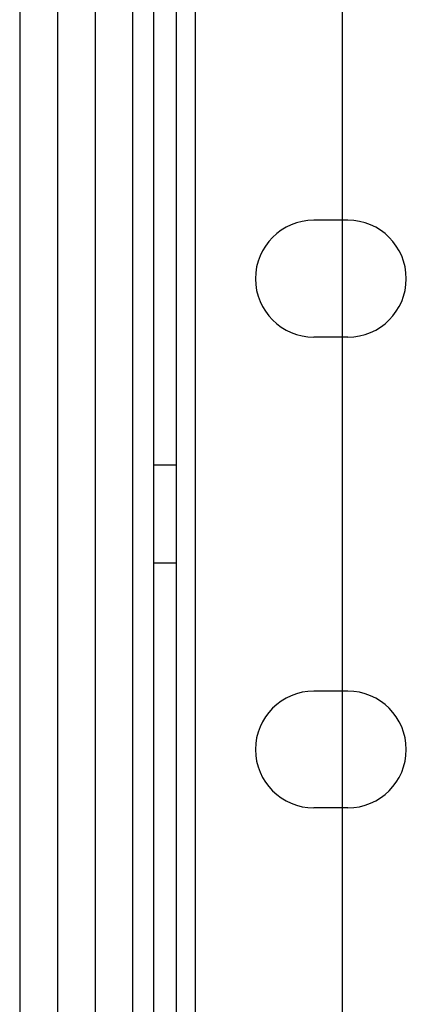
# Model space of a CAD drawing. Header units: millimetres. Extents: x 209 to 825, y 116 to 1310.
# Tile 41 of 70: x 251 to 271, y 1033 to 1085. Entities that reach past the tile are written whole.
import ezdxf

# ---------------------------------------------------------------- set-up
doc = ezdxf.new("R2010")
doc.units = ezdxf.units.MM
doc.header["$LTSCALE"] = 92.70943
doc.layers.get('0').update_dxf_attribs({"linetype": 'CONTINUOUS'})

msp = doc.modelspace()

# ---------------------------------------------------------------- linework, layer by layer
at = {"color": 7, "linetype": 'Continuous'}
for p, q in [((256.763, 135.264), (256.763, 1308.764)), ((250.763, 1307.264), (250.763, 135.264)), ((252.763, 1307.264), (252.763, 135.264)), ((254.763, 1307.264), (254.763, 135.264)), ((257.863, 1306.264), (257.863, 138.264)), ((259.063, 1306.264), (259.063, 138.264)), ((260.063, 1306.264), (260.063, 138.264)), ((267.863, 1268.114), (267.863, 176.414)), ((268.163, 1074.364), (266.363, 1074.364)), ((268.163, 1068.164), (266.363, 1068.164)), ((259.063, 1061.364), (257.863, 1061.364)), ((259.063, 1056.164), (257.863, 1056.164)), ((268.163, 1049.364), (266.363, 1049.364)), ((268.163, 1043.164), (266.363, 1043.164))]:
    msp.add_line(p, q, dxfattribs=at)
for centre, start, end in [((266.363, 1071.264), 90, 270), ((268.163, 1071.264), 270, 90), ((266.363, 1046.264), 90, 270), ((268.163, 1046.264), 270, 90)]:
    msp.add_arc(centre, 3.1, start, end, dxfattribs=at)

doc.saveas('drawing.dxf')
